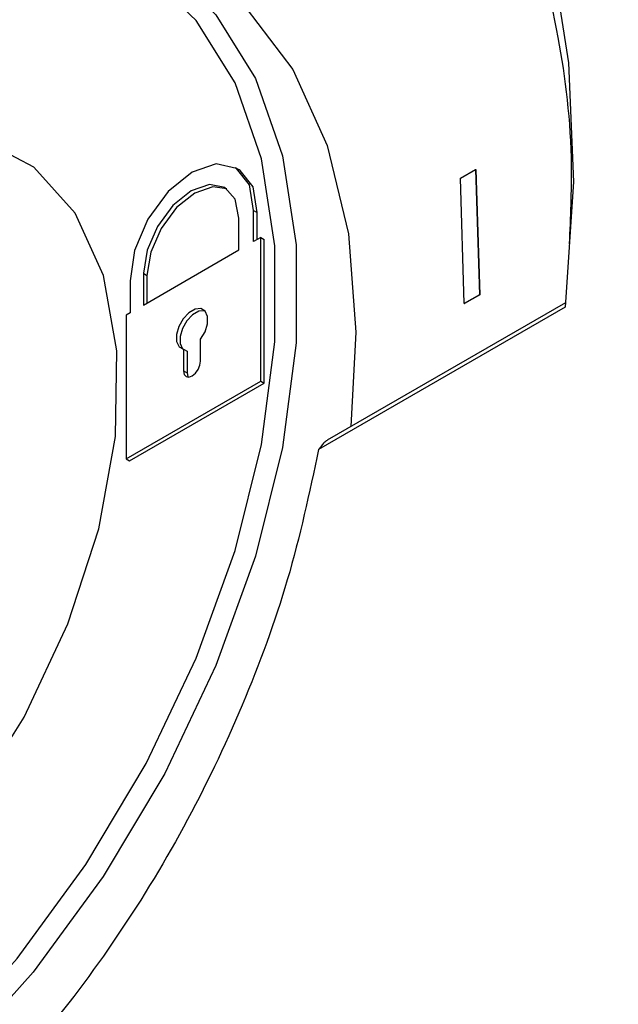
# Model space of a CAD drawing. Header units: millimetres. Extents: x 15231 to 16570, y 10019 to 11489.
# Tile 53 of 206: x 16257 to 16269, y 10220 to 10240. Entities that reach past the tile are written whole.
import ezdxf

# ---------------------------------------------------------------- set-up
doc = ezdxf.new("R2010")
doc.units = ezdxf.units.MM

msp = doc.modelspace()

# ---------------------------------------------------------------- linework, layer by layer
at = {"color": 7, "linetype": 'Continuous', "lineweight": 25}
for p, q in [((16261.353, 10236.833), (16261.283, 10236.874)), ((16265.752, 10236.673), (16266.051, 10236.845)), ((16266.051, 10236.845), (16266.125, 10234.355)), ((16266.051, 10236.845), (16266.058, 10236.842)), ((16266.058, 10236.842), (16266.132, 10234.351)), ((16265.826, 10234.182), (16265.752, 10236.673)), ((16261.351, 10235.245), (16261.351, 10235.876)), ((16261.641, 10235.412), (16261.641, 10236.027)), ((16261.641, 10236.027), (16261.712, 10235.986)), ((16261.712, 10235.453), (16261.712, 10235.986)), ((16261.783, 10235.494), (16261.641, 10235.412)), ((16261.783, 10232.637), (16261.783, 10235.494)), ((16261.783, 10235.494), (16261.854, 10235.453)), ((16261.854, 10232.596), (16261.854, 10235.453)), ((16259.453, 10234.149), (16261.351, 10235.245)), ((16259.453, 10234.78), (16259.453, 10234.149)), ((16259.453, 10234.78), (16259.523, 10234.739)), ((16259.523, 10234.739), (16259.523, 10234.19)), ((16259.188, 10234.627), (16259.188, 10233.996)), ((16266.125, 10234.355), (16265.826, 10234.182)), ((16266.132, 10234.351), (16265.833, 10234.178)), ((16266.125, 10234.355), (16266.132, 10234.351)), ((16267.83, 10234.106), (16262.932, 10231.278)), ((16263.109, 10231.468), (16267.841, 10234.199)), ((16265.826, 10234.182), (16265.833, 10234.178)), ((16259.188, 10233.996), (16259.108, 10233.949)), ((16259.108, 10233.949), (16259.108, 10231.093)), ((16260.589, 10233.036), (16260.589, 10233.47)), ((16260.249, 10233.274), (16260.249, 10232.84)), ((16260.249, 10233.274), (16260.32, 10233.233)), ((16260.32, 10233.233), (16260.32, 10232.799)), ((16260.249, 10232.84), (16260.32, 10232.799)), ((16259.108, 10231.093), (16261.783, 10232.637)), ((16259.178, 10231.052), (16261.854, 10232.596)), ((16261.783, 10232.637), (16261.854, 10232.596)), ((16259.108, 10231.093), (16259.178, 10231.052))]:
    msp.add_line(p, q, dxfattribs=at)
at = {"color": 7, "linetype": 'Continuous', "lineweight": 25, "flags": 128}
for points in [[(16247.551, 10244.418), (16249.097, 10245.67), (16251.108, 10247.022), (16253.131, 10248.077), (16255.136, 10248.819), (16257.09, 10249.235), (16258.962, 10249.319), (16260.722, 10249.07), (16262.343, 10248.492), (16263.799, 10247.594), (16265.066, 10246.389), (16266.124, 10244.898), (16266.957, 10243.144), (16267.552, 10241.155), (16267.899, 10238.961), (16267.992, 10236.599), (16267.83, 10234.106)], [(16255.734, 10241.759), (16257.262, 10241.816), (16258.654, 10241.521), (16259.875, 10240.882), (16260.893, 10239.916), (16261.681, 10238.648), (16262.217, 10237.111), (16262.489, 10235.346), (16262.489, 10233.398), (16262.217, 10231.319), (16261.681, 10229.162), (16260.893, 10226.985), (16259.875, 10224.844), (16258.654, 10222.796), (16257.262, 10220.893), (16255.734, 10219.185)], [(16258.053, 10241.695), (16259.017, 10241.518), (16260.351, 10240.954), (16261.496, 10240.05), (16262.422, 10238.828), (16263.104, 10237.32), (16263.525, 10235.566), (16263.673, 10233.611), (16263.572, 10231.735)], [(16255.447, 10219.495), (16256.944, 10221.167), (16258.309, 10223.031), (16259.505, 10225.038), (16260.502, 10227.136), (16261.273, 10229.269), (16261.799, 10231.381), (16262.066, 10233.418), (16262.066, 10235.327), (16261.799, 10237.056), (16261.273, 10238.562), (16260.502, 10239.804), (16259.505, 10240.75), (16258.7, 10241.217)], [(16255.986, 10224.214), (16257.081, 10225.961), (16257.954, 10227.816), (16258.569, 10229.701), (16258.898, 10231.534), (16258.928, 10233.237), (16258.658, 10234.738), (16258.098, 10235.972), (16257.274, 10236.888), (16256.22, 10237.446)], [(16261.641, 10236.027), (16261.562, 10236.537), (16261.301, 10236.863), (16260.9, 10236.953), (16260.422, 10236.792), (16259.943, 10236.407), (16259.539, 10235.858), (16259.273, 10235.231), (16259.188, 10234.627)], [(16261.712, 10235.986), (16261.633, 10236.497), (16261.372, 10236.822), (16261.353, 10236.833)], [(16261.351, 10235.876), (16261.277, 10236.25), (16261.071, 10236.484), (16260.764, 10236.542), (16260.402, 10236.416), (16260.04, 10236.125), (16259.733, 10235.712), (16259.527, 10235.24), (16259.453, 10234.78)], [(16261.108, 10236.461), (16260.834, 10236.501), (16260.473, 10236.375), (16260.111, 10236.084), (16259.804, 10235.671), (16259.598, 10235.199), (16259.523, 10234.739)], [(16260.589, 10233.47), (16260.678, 10233.62), (16260.726, 10233.779), (16260.727, 10233.922), (16260.681, 10234.027), (16260.594, 10234.078), (16260.481, 10234.067), (16260.358, 10233.996), (16260.244, 10233.876), (16260.158, 10233.725), (16260.111, 10233.566), (16260.112, 10233.425), (16260.161, 10233.322), (16260.249, 10233.274)], [(16260.673, 10234.035), (16260.665, 10234.037), (16260.551, 10234.026), (16260.428, 10233.955), (16260.315, 10233.835), (16260.228, 10233.684), (16260.182, 10233.525), (16260.183, 10233.384), (16260.232, 10233.281), (16260.236, 10233.277)], [(16260.249, 10232.84), (16260.262, 10232.772), (16260.299, 10232.73), (16260.354, 10232.719), (16260.419, 10232.742), (16260.484, 10232.794), (16260.539, 10232.868), (16260.576, 10232.953), (16260.589, 10233.036)], [(16260.32, 10232.799), (16260.333, 10232.731), (16260.34, 10232.718)]]:
    msp.add_lwpolyline(points, dxfattribs=at)
at = {"color": 7, "linetype": 'Continuous', "lineweight": 25}
msp.add_ellipse((16254.548, 10226.761), major_axis=(14.261, 9.076), ratio=0.045311, start_param=5.321178, end_param=5.327111, dxfattribs=at)
for points, knots in [([(16232.087, 10195.953), (16232.087, 10195.953), (16232.187, 10195.992), (16232.865, 10196.27), (16236.153, 10197.58), (16240.724, 10199.52), (16255.672, 10206.248), (16270.683, 10213.978), (16287.26, 10223.458), (16292.069, 10226.26), (16305.847, 10234.429), (16321.078, 10244.017), (16339.989, 10256.567), (16348.327, 10262.239), (16354.179, 10266.304), (16355.219, 10267.016), (16355.378, 10267.127)], [0.0831025, 0.0831025, 0.0831025, 0.0831025, 0.0831028, 0.085856, 0.101481, 0.1717935, 0.2030435, 0.4686685, 0.4999594, 0.5311685, 0.5624185, 0.7655435, 0.8124185, 0.898356, 0.913981, 0.916816, 0.916816, 0.916816, 0.916816]), ([(16239.761, 10200.373), (16247.544, 10204.061), (16263.107, 10211.437), (16286.495, 10223.898), (16309.857, 10237.399), (16330.905, 10250.436), (16344.106, 10259.409), (16349.572, 10263.124)], [0, 0, 0, 0, 0.212493, 0.424904, 0.637459, 0.84987, 1, 1, 1, 1]), ([(16267.916, 10235.367), (16267.939, 10235.888), (16268.002, 10237.334), (16267.726, 10239.608), (16267.065, 10242.119), (16265.95, 10244.314), (16264.448, 10246.063), (16262.476, 10247.379), (16260.16, 10248.03), (16257.602, 10247.997), (16255.094, 10247.405), (16252.496, 10246.237), (16250.527, 10245), (16249.445, 10244.112), (16249.213, 10243.922)], [0, 0, 0, 0, 0.04553, 0.126394, 0.217136, 0.310513, 0.401301, 0.494733, 0.607512, 0.697968, 0.791047, 0.881498, 0.974575, 1, 1, 1, 1]), ([(16263.041, 10231.421), (16263.026, 10231.399), (16263.009, 10231.376), (16262.99, 10231.352), (16262.972, 10231.328), (16262.952, 10231.303), (16262.932, 10231.278)], [0, 0, 0, 0, 0.000754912, 0.000754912, 0.000754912, 0.001509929, 0.001509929, 0.001509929, 0.001509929]), ([(16262.932, 10231.278), (16262.748, 10230.416), (16262.389, 10228.73), (16261.455, 10226.19), (16260.291, 10223.756), (16258.879, 10221.456), (16257.275, 10219.351), (16255.516, 10217.51), (16253.656, 10215.969), (16251.751, 10214.808), (16250.104, 10214.075), (16249.143, 10213.91), (16248.79, 10213.85)], [0, 0, 0, 0, 0.108628, 0.212558, 0.316487, 0.420412, 0.524337, 0.628217, 0.732097, 0.835921, 0.939746, 1, 1, 1, 1])]:
    msp.add_open_spline(points, degree=3, knots=knots, dxfattribs=at)

doc.saveas('drawing.dxf')
